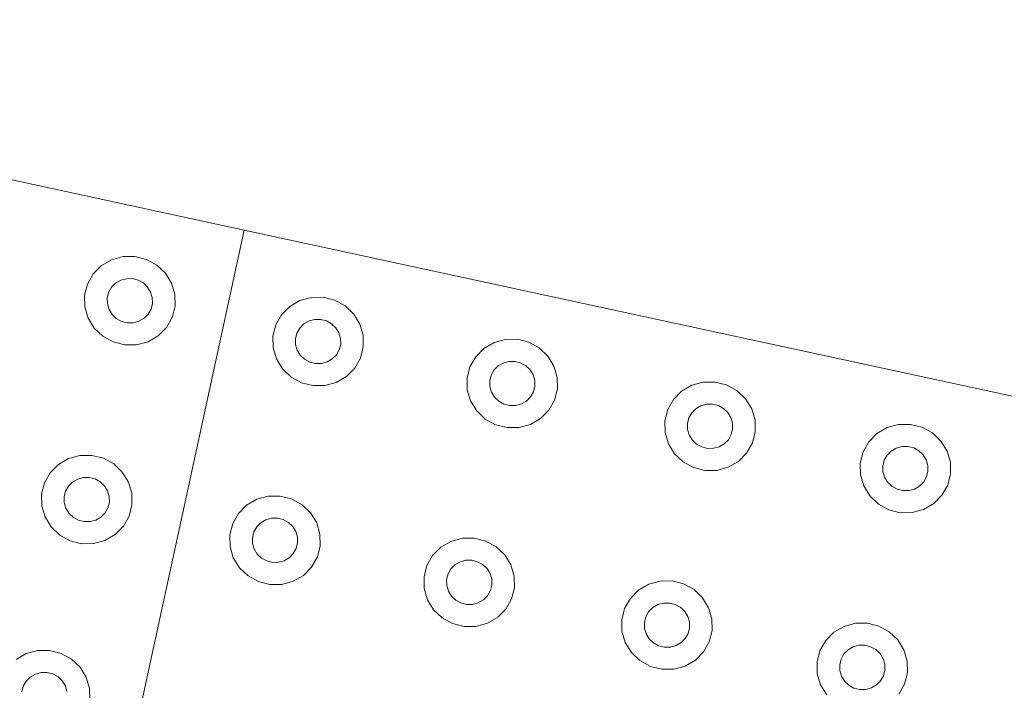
# Model space of a CAD drawing. Extents: x 5066 to 9756, y -2696 to -1109.
# Tile 150 of 208: x 9404.056 to 9404.551, y -2587.417 to -2587.079. Entities that reach past the tile are written whole.
import ezdxf

# ---------------------------------------------------------------- set-up
doc = ezdxf.new("R2010")
doc.units = 0
doc.header["$MEASUREMENT"] = 0
doc.layers.add('IFC-Elemento construtivo genérico-Contorno', color=253, linetype='CONTINUOUS', lineweight=5)

msp = doc.modelspace()

# ---------------------------------------------------------------- linework, layer by layer
at = {"layer": 'IFC-Elemento construtivo genérico-Contorno', "color": 8, "lineweight": 5}
for p, q in [((9403.68058, -2587.07943), (9404.16925, -2587.18525)), ((9404.06343, -2587.67392), (9404.16925, -2587.18525)), ((9404.16925, -2587.18525), (9404.65792, -2587.29106)), ((9404.09757, -2587.20316), (9404.10269, -2587.20019)), ((9404.10269, -2587.20019), (9404.10843, -2587.19862)), ((9404.10843, -2587.19862), (9404.11441, -2587.19857)), ((9404.11441, -2587.19857), (9404.12019, -2587.20003)), ((9404.12019, -2587.20003), (9404.12542, -2587.20291)), ((9404.09343, -2587.20733), (9404.09757, -2587.20316)), ((9404.12542, -2587.20291), (9404.12972, -2587.207)), ((9404.09054, -2587.21241), (9404.09343, -2587.20733)), ((9404.10468, -2587.21197), (9404.10726, -2587.21049)), ((9404.10726, -2587.21049), (9404.11011, -2587.20971)), ((9404.11011, -2587.20971), (9404.11312, -2587.20968)), ((9404.11312, -2587.20968), (9404.11601, -2587.21041)), ((9404.11601, -2587.21041), (9404.11863, -2587.21185)), ((9404.12972, -2587.207), (9404.1328, -2587.21204)), ((9404.08909, -2587.21807), (9404.09054, -2587.21241)), ((9404.10116, -2587.2166), (9404.10261, -2587.21406)), ((9404.10261, -2587.21406), (9404.10468, -2587.21197)), ((9404.11863, -2587.21185), (9404.12077, -2587.2139)), ((9404.12077, -2587.2139), (9404.1223, -2587.21642)), ((9404.1223, -2587.21642), (9404.12312, -2587.21923)), ((9404.1328, -2587.21204), (9404.13445, -2587.21767)), ((9404.08909, -2587.21807), (9404.08921, -2587.22392)), ((9404.10046, -2587.21944), (9404.10116, -2587.2166)), ((9404.10046, -2587.21944), (9404.10054, -2587.22236)), ((9404.12312, -2587.21923), (9404.1232, -2587.22216)), ((9404.13445, -2587.21767), (9404.13456, -2587.22351)), ((9404.19222, -2587.22365), (9404.19734, -2587.22068)), ((9404.19734, -2587.22068), (9404.20308, -2587.21912)), ((9404.20308, -2587.21912), (9404.20902, -2587.21906)), ((9404.20902, -2587.21906), (9404.21484, -2587.22052)), ((9404.21484, -2587.22052), (9404.22007, -2587.2234)), ((9404.08921, -2587.22392), (9404.09085, -2587.22955)), ((9404.10054, -2587.22236), (9404.10136, -2587.22517)), ((9404.10136, -2587.22517), (9404.10288, -2587.22769)), ((9404.12105, -2587.22753), (9404.12249, -2587.22498)), ((9404.12249, -2587.22498), (9404.1232, -2587.22216)), ((9404.13312, -2587.22917), (9404.13456, -2587.22351)), ((9404.18808, -2587.22782), (9404.19222, -2587.22365)), ((9404.22007, -2587.2234), (9404.22437, -2587.2275)), ((9404.09085, -2587.22955), (9404.09394, -2587.23459)), ((9404.10288, -2587.22769), (9404.10503, -2587.22974)), ((9404.10503, -2587.22974), (9404.10765, -2587.23118)), ((9404.10765, -2587.23118), (9404.11054, -2587.23191)), ((9404.11355, -2587.23188), (9404.1164, -2587.2311)), ((9404.1164, -2587.2311), (9404.11898, -2587.22961)), ((9404.11898, -2587.22961), (9404.12105, -2587.22753)), ((9404.13023, -2587.23426), (9404.13312, -2587.22917)), ((9404.18519, -2587.23291), (9404.18808, -2587.22782)), ((9404.19933, -2587.23247), (9404.20191, -2587.23098)), ((9404.20191, -2587.23098), (9404.20476, -2587.2302)), ((9404.20476, -2587.2302), (9404.20777, -2587.23018)), ((9404.20777, -2587.23018), (9404.21066, -2587.23091)), ((9404.21066, -2587.23091), (9404.21327, -2587.23235)), ((9404.22437, -2587.2275), (9404.22745, -2587.23253)), ((9404.09394, -2587.23459), (9404.09823, -2587.23868)), ((9404.11054, -2587.23191), (9404.11355, -2587.23188)), ((9404.12609, -2587.23843), (9404.13023, -2587.23426)), ((9404.18374, -2587.23857), (9404.18519, -2587.23291)), ((9404.19581, -2587.2371), (9404.19726, -2587.23456)), ((9404.19726, -2587.23456), (9404.19933, -2587.23247)), ((9404.21327, -2587.23235), (9404.21542, -2587.23439)), ((9404.21542, -2587.23439), (9404.21695, -2587.23691)), ((9404.22745, -2587.23253), (9404.22909, -2587.23816)), ((9404.09823, -2587.23868), (9404.10347, -2587.24156)), ((9404.12097, -2587.2414), (9404.12609, -2587.23843)), ((9404.18374, -2587.23857), (9404.18386, -2587.24442)), ((9404.19511, -2587.23993), (9404.19581, -2587.2371)), ((9404.19511, -2587.23993), (9404.19515, -2587.24285)), ((9404.21695, -2587.23691), (9404.21777, -2587.23972)), ((9404.21777, -2587.23972), (9404.21784, -2587.24265)), ((9404.22909, -2587.23816), (9404.22921, -2587.24401)), ((9404.29495, -2587.24182), (9404.3007, -2587.24026)), ((9404.3007, -2587.24026), (9404.30667, -2587.2402)), ((9404.30667, -2587.2402), (9404.31245, -2587.24166)), ((9404.10347, -2587.24156), (9404.10929, -2587.24302)), ((9404.10929, -2587.24302), (9404.11523, -2587.24297)), ((9404.11523, -2587.24297), (9404.12097, -2587.2414)), ((9404.18386, -2587.24442), (9404.1855, -2587.25005)), ((9404.19515, -2587.24285), (9404.19601, -2587.24567)), ((9404.19601, -2587.24567), (9404.19753, -2587.24819)), ((9404.2157, -2587.24802), (9404.2171, -2587.24548)), ((9404.2171, -2587.24548), (9404.21784, -2587.24265)), ((9404.22777, -2587.24967), (9404.22921, -2587.24401)), ((9404.2857, -2587.24896), (9404.28984, -2587.24479)), ((9404.28984, -2587.24479), (9404.29495, -2587.24182)), ((9404.31245, -2587.24166), (9404.31769, -2587.24454)), ((9404.31769, -2587.24454), (9404.32198, -2587.24863)), ((9404.1855, -2587.25005), (9404.18859, -2587.25508)), ((9404.19753, -2587.24819), (9404.19968, -2587.25023)), ((9404.19968, -2587.25023), (9404.2023, -2587.25167)), ((9404.21105, -2587.25159), (9404.21359, -2587.25011)), ((9404.21359, -2587.25011), (9404.2157, -2587.24802)), ((9404.22488, -2587.25475), (9404.22777, -2587.24967)), ((9404.2828, -2587.25405), (9404.2857, -2587.24896)), ((9404.32198, -2587.24863), (9404.32507, -2587.25367)), ((9404.18859, -2587.25508), (9404.19288, -2587.25918)), ((9404.2023, -2587.25167), (9404.20519, -2587.2524)), ((9404.20519, -2587.2524), (9404.2082, -2587.25237)), ((9404.2082, -2587.25237), (9404.21105, -2587.25159)), ((9404.22073, -2587.25892), (9404.22488, -2587.25475)), ((9404.28136, -2587.25971), (9404.2828, -2587.25405)), ((9404.29347, -2587.25824), (9404.29488, -2587.2557)), ((9404.29488, -2587.2557), (9404.29698, -2587.25361)), ((9404.29698, -2587.25361), (9404.29952, -2587.25213)), ((9404.29952, -2587.25213), (9404.30238, -2587.25134)), ((9404.30238, -2587.25134), (9404.30538, -2587.25132)), ((9404.30538, -2587.25132), (9404.30827, -2587.25204)), ((9404.30827, -2587.25204), (9404.31089, -2587.25348)), ((9404.31089, -2587.25348), (9404.31304, -2587.25553)), ((9404.31304, -2587.25553), (9404.31456, -2587.25805)), ((9404.32507, -2587.25367), (9404.32671, -2587.2593)), ((9404.19288, -2587.25918), (9404.19812, -2587.26205)), ((9404.21562, -2587.2619), (9404.22073, -2587.25892)), ((9404.28136, -2587.25971), (9404.28148, -2587.26555)), ((9404.29273, -2587.26107), (9404.29347, -2587.25824)), ((9404.31456, -2587.25805), (9404.31542, -2587.26087)), ((9404.31542, -2587.26087), (9404.31546, -2587.26379)), ((9404.32671, -2587.2593), (9404.32683, -2587.26514)), ((9404.19812, -2587.26205), (9404.2039, -2587.26351)), ((9404.2039, -2587.26351), (9404.20988, -2587.26346)), ((9404.20988, -2587.26346), (9404.21562, -2587.2619)), ((9404.28148, -2587.26555), (9404.28312, -2587.27118)), ((9404.29273, -2587.26107), (9404.2928, -2587.26399)), ((9404.2928, -2587.26399), (9404.29363, -2587.2668)), ((9404.31476, -2587.26661), (9404.31546, -2587.26379)), ((9404.32538, -2587.2708), (9404.32683, -2587.26514)), ((9404.38925, -2587.26632), (9404.39437, -2587.26335)), ((9404.39437, -2587.26335), (9404.40011, -2587.26178)), ((9404.40011, -2587.26178), (9404.40609, -2587.26173)), ((9404.40609, -2587.26173), (9404.41187, -2587.26319)), ((9404.41187, -2587.26319), (9404.4171, -2587.26607)), ((9404.29363, -2587.2668), (9404.29515, -2587.26932)), ((9404.29515, -2587.26932), (9404.2973, -2587.27137)), ((9404.31124, -2587.27125), (9404.31331, -2587.26916)), ((9404.31331, -2587.26916), (9404.31476, -2587.26661)), ((9404.32249, -2587.27589), (9404.32538, -2587.2708)), ((9404.38222, -2587.27558), (9404.38511, -2587.27049)), ((9404.38511, -2587.27049), (9404.38925, -2587.26632)), ((9404.4171, -2587.26607), (9404.4214, -2587.27016)), ((9404.4214, -2587.27016), (9404.42448, -2587.2752)), ((9404.28312, -2587.27118), (9404.2862, -2587.27622)), ((9404.2973, -2587.27137), (9404.29991, -2587.27281)), ((9404.29991, -2587.27281), (9404.3028, -2587.27354)), ((9404.3028, -2587.27354), (9404.30581, -2587.27351)), ((9404.30581, -2587.27351), (9404.30866, -2587.27273)), ((9404.30866, -2587.27273), (9404.31124, -2587.27125)), ((9404.31835, -2587.28007), (9404.32249, -2587.27589)), ((9404.38077, -2587.28124), (9404.38222, -2587.27558)), ((9404.39433, -2587.27722), (9404.3964, -2587.27513)), ((9404.3964, -2587.27513), (9404.39894, -2587.27365)), ((9404.39894, -2587.27365), (9404.40183, -2587.27287)), ((9404.40183, -2587.27287), (9404.4048, -2587.27284)), ((9404.4048, -2587.27284), (9404.40769, -2587.27357)), ((9404.40769, -2587.27357), (9404.4103, -2587.27501)), ((9404.4103, -2587.27501), (9404.41245, -2587.27706)), ((9404.42448, -2587.2752), (9404.42613, -2587.28083)), ((9404.2862, -2587.27622), (9404.2905, -2587.28031)), ((9404.2905, -2587.28031), (9404.29573, -2587.28319)), ((9404.31323, -2587.28303), (9404.31835, -2587.28007)), ((9404.39214, -2587.28259), (9404.39288, -2587.27976)), ((9404.39288, -2587.27976), (9404.39433, -2587.27722)), ((9404.41245, -2587.27706), (9404.41402, -2587.27958)), ((9404.41402, -2587.27958), (9404.41484, -2587.28239)), ((9404.42613, -2587.28083), (9404.42624, -2587.28667)), ((9404.29573, -2587.28319), (9404.30155, -2587.28465)), ((9404.30155, -2587.28465), (9404.30749, -2587.2846)), ((9404.30749, -2587.2846), (9404.31323, -2587.28303)), ((9404.38077, -2587.28124), (9404.38089, -2587.28708)), ((9404.39214, -2587.28259), (9404.39222, -2587.28551)), ((9404.39222, -2587.28551), (9404.39304, -2587.28833)), ((9404.41417, -2587.28814), (9404.41488, -2587.28531)), ((9404.41484, -2587.28239), (9404.41488, -2587.28531)), ((9404.48745, -2587.28758), (9404.49257, -2587.28461)), ((9404.49257, -2587.28461), (9404.49831, -2587.28305)), ((9404.49831, -2587.28305), (9404.50429, -2587.283)), ((9404.50429, -2587.283), (9404.51007, -2587.28446)), ((9404.51007, -2587.28446), (9404.5153, -2587.28733)), ((9404.38089, -2587.28708), (9404.38257, -2587.29271)), ((9404.39304, -2587.28833), (9404.39456, -2587.29085)), ((9404.41066, -2587.29278), (9404.41273, -2587.29069)), ((9404.41273, -2587.29069), (9404.41417, -2587.28814)), ((9404.4248, -2587.29233), (9404.42624, -2587.28667)), ((9404.48331, -2587.29175), (9404.48745, -2587.28758)), ((9404.5153, -2587.28733), (9404.5196, -2587.29142)), ((9404.38257, -2587.29271), (9404.38566, -2587.29775)), ((9404.39456, -2587.29085), (9404.39671, -2587.2929)), ((9404.39671, -2587.2929), (9404.39933, -2587.29434)), ((9404.39933, -2587.29434), (9404.40226, -2587.29507)), ((9404.40226, -2587.29507), (9404.40523, -2587.29504)), ((9404.40523, -2587.29504), (9404.40808, -2587.29425)), ((9404.40808, -2587.29425), (9404.41066, -2587.29278)), ((9404.42191, -2587.29742), (9404.4248, -2587.29233)), ((9404.48042, -2587.29684), (9404.48331, -2587.29175)), ((9404.4946, -2587.2964), (9404.49714, -2587.29491)), ((9404.49714, -2587.29491), (9404.50003, -2587.29413)), ((9404.50003, -2587.29413), (9404.503, -2587.2941)), ((9404.503, -2587.2941), (9404.50589, -2587.29484)), ((9404.50589, -2587.29484), (9404.50851, -2587.29627)), ((9404.5196, -2587.29142), (9404.52269, -2587.29646)), ((9404.07593, -2587.30317), (9404.08101, -2587.3002)), ((9404.08101, -2587.3002), (9404.08675, -2587.29863)), ((9404.08675, -2587.29863), (9404.09273, -2587.29858)), ((9404.09273, -2587.29858), (9404.09851, -2587.30004)), ((9404.09851, -2587.30004), (9404.10374, -2587.30292)), ((9404.38566, -2587.29775), (9404.38995, -2587.30184)), ((9404.41777, -2587.30159), (9404.42191, -2587.29742)), ((9404.47898, -2587.3025), (9404.48042, -2587.29684)), ((9404.49109, -2587.30103), (9404.49253, -2587.29848)), ((9404.49253, -2587.29848), (9404.4946, -2587.2964)), ((9404.50851, -2587.29627), (9404.51066, -2587.29832)), ((9404.51066, -2587.29832), (9404.51222, -2587.30084)), ((9404.52269, -2587.29646), (9404.52433, -2587.30209)), ((9404.07175, -2587.30734), (9404.07593, -2587.30317)), ((9404.10374, -2587.30292), (9404.10804, -2587.30701)), ((9404.38995, -2587.30184), (9404.39515, -2587.30472)), ((9404.39515, -2587.30472), (9404.40097, -2587.30618)), ((9404.40695, -2587.30612), (9404.41265, -2587.30456)), ((9404.41265, -2587.30456), (9404.41777, -2587.30159)), ((9404.47898, -2587.3025), (9404.47909, -2587.30834)), ((9404.49034, -2587.30386), (9404.49109, -2587.30103)), ((9404.49034, -2587.30386), (9404.49042, -2587.30678)), ((9404.51222, -2587.30084), (9404.51304, -2587.30365)), ((9404.51304, -2587.30365), (9404.51308, -2587.30658)), ((9404.52433, -2587.30209), (9404.52445, -2587.30794)), ((9404.0689, -2587.31243), (9404.07175, -2587.30734)), ((9404.08304, -2587.31199), (9404.08562, -2587.3105)), ((9404.08562, -2587.3105), (9404.08847, -2587.30972)), ((9404.08847, -2587.30972), (9404.09144, -2587.30969)), ((9404.09144, -2587.30969), (9404.09437, -2587.31043)), ((9404.09437, -2587.31043), (9404.09695, -2587.31186)), ((9404.10804, -2587.30701), (9404.11113, -2587.31205)), ((9404.40097, -2587.30618), (9404.40695, -2587.30612)), ((9404.47909, -2587.30834), (9404.48077, -2587.31398)), ((9404.49042, -2587.30678), (9404.49124, -2587.3096)), ((9404.49124, -2587.3096), (9404.49277, -2587.31212)), ((9404.51093, -2587.31195), (9404.51238, -2587.30941)), ((9404.51238, -2587.30941), (9404.51308, -2587.30658)), ((9404.523, -2587.3136), (9404.52445, -2587.30794)), ((9404.06745, -2587.31809), (9404.0689, -2587.31243)), ((9404.07952, -2587.31662), (9404.08097, -2587.31407)), ((9404.08097, -2587.31407), (9404.08304, -2587.31199)), ((9404.09695, -2587.31186), (9404.09909, -2587.31391)), ((9404.09909, -2587.31391), (9404.10066, -2587.31643)), ((9404.11113, -2587.31205), (9404.1128, -2587.31768)), ((9404.48077, -2587.31398), (9404.48386, -2587.31901)), ((9404.49277, -2587.31212), (9404.49491, -2587.31416)), ((9404.49491, -2587.31416), (9404.49753, -2587.3156)), ((9404.50628, -2587.31552), (9404.50886, -2587.31404)), ((9404.50886, -2587.31404), (9404.51093, -2587.31195)), ((9404.52011, -2587.31868), (9404.523, -2587.3136)), ((9404.06745, -2587.31809), (9404.06757, -2587.32393)), ((9404.07882, -2587.31945), (9404.07952, -2587.31662)), ((9404.07882, -2587.31945), (9404.07886, -2587.32237)), ((9404.10066, -2587.31643), (9404.10148, -2587.31925)), ((9404.10148, -2587.31925), (9404.10155, -2587.32217)), ((9404.1128, -2587.31768), (9404.11288, -2587.32353)), ((9404.17566, -2587.3207), (9404.1814, -2587.31913)), ((9404.1814, -2587.31913), (9404.18738, -2587.31907)), ((9404.18738, -2587.31907), (9404.19316, -2587.32053)), ((9404.48386, -2587.31901), (9404.48816, -2587.32311)), ((9404.49753, -2587.3156), (9404.50042, -2587.31633)), ((9404.50042, -2587.31633), (9404.50343, -2587.3163)), ((9404.50343, -2587.3163), (9404.50628, -2587.31552)), ((9404.51597, -2587.32285), (9404.52011, -2587.31868)), ((9404.06757, -2587.32393), (9404.06921, -2587.32956)), ((9404.07886, -2587.32237), (9404.07968, -2587.32519)), ((9404.07968, -2587.32519), (9404.08124, -2587.3277)), ((9404.09937, -2587.32754), (9404.10081, -2587.325)), ((9404.10081, -2587.325), (9404.10155, -2587.32217)), ((9404.11148, -2587.32919), (9404.11288, -2587.32353)), ((9404.1664, -2587.32783), (9404.17054, -2587.32366)), ((9404.17054, -2587.32366), (9404.17566, -2587.3207)), ((9404.19316, -2587.32053), (9404.19839, -2587.32341)), ((9404.19839, -2587.32341), (9404.20269, -2587.32751)), ((9404.48816, -2587.32311), (9404.49335, -2587.32598)), ((9404.51085, -2587.32582), (9404.51597, -2587.32285)), ((9404.06921, -2587.32956), (9404.0723, -2587.3346)), ((9404.08124, -2587.3277), (9404.08339, -2587.32975)), ((9404.08339, -2587.32975), (9404.08601, -2587.33119)), ((9404.09476, -2587.33111), (9404.0973, -2587.32963)), ((9404.0973, -2587.32963), (9404.09937, -2587.32754)), ((9404.10859, -2587.33427), (9404.11148, -2587.32919)), ((9404.16355, -2587.33292), (9404.1664, -2587.32783)), ((9404.18023, -2587.331), (9404.18312, -2587.33022)), ((9404.18312, -2587.33022), (9404.18609, -2587.33019)), ((9404.18609, -2587.33019), (9404.18898, -2587.33092)), ((9404.20269, -2587.32751), (9404.20577, -2587.33254)), ((9404.49335, -2587.32598), (9404.49917, -2587.32744)), ((9404.49917, -2587.32744), (9404.50515, -2587.32739)), ((9404.50515, -2587.32739), (9404.51085, -2587.32582)), ((9404.0723, -2587.3346), (9404.07659, -2587.33869)), ((9404.08601, -2587.33119), (9404.0889, -2587.33192)), ((9404.0889, -2587.33192), (9404.09187, -2587.33189)), ((9404.09187, -2587.33189), (9404.09476, -2587.33111)), ((9404.10445, -2587.33844), (9404.10859, -2587.33427)), ((9404.1621, -2587.33858), (9404.16355, -2587.33292)), ((9404.17417, -2587.33711), (9404.17562, -2587.33457)), ((9404.17562, -2587.33457), (9404.17769, -2587.33248)), ((9404.17769, -2587.33248), (9404.18023, -2587.331)), ((9404.18898, -2587.33092), (9404.19159, -2587.33236)), ((9404.19159, -2587.33236), (9404.19374, -2587.3344)), ((9404.19374, -2587.3344), (9404.1953, -2587.33692)), ((9404.20577, -2587.33254), (9404.20741, -2587.33818)), ((9404.07659, -2587.33869), (9404.08183, -2587.34157)), ((9404.09933, -2587.34141), (9404.10445, -2587.33844)), ((9404.1621, -2587.33858), (9404.16222, -2587.34443)), ((9404.17347, -2587.33994), (9404.17417, -2587.33711)), ((9404.17347, -2587.33994), (9404.17351, -2587.34286)), ((9404.1953, -2587.33692), (9404.19613, -2587.33974)), ((9404.19613, -2587.33974), (9404.19616, -2587.34266)), ((9404.20741, -2587.33818), (9404.20753, -2587.34402)), ((9404.27902, -2587.34027), (9404.28499, -2587.34021)), ((9404.28499, -2587.34021), (9404.29081, -2587.34168)), ((9404.08183, -2587.34157), (9404.08761, -2587.34303)), ((9404.08761, -2587.34303), (9404.09359, -2587.34298)), ((9404.09359, -2587.34298), (9404.09933, -2587.34141)), ((9404.16222, -2587.34443), (9404.16386, -2587.35006)), ((9404.17351, -2587.34286), (9404.17433, -2587.34568)), ((9404.19546, -2587.34549), (9404.19616, -2587.34266)), ((9404.20613, -2587.34968), (9404.20753, -2587.34402)), ((9404.26405, -2587.34897), (9404.2682, -2587.3448)), ((9404.2682, -2587.3448), (9404.27327, -2587.34183)), ((9404.27327, -2587.34183), (9404.27902, -2587.34027)), ((9404.29081, -2587.34168), (9404.29601, -2587.34455)), ((9404.29601, -2587.34455), (9404.3003, -2587.34864)), ((9404.16386, -2587.35006), (9404.16695, -2587.35509)), ((9404.17433, -2587.34568), (9404.17589, -2587.3482)), ((9404.17589, -2587.3482), (9404.17804, -2587.35025)), ((9404.18941, -2587.3516), (9404.19195, -2587.35012)), ((9404.19195, -2587.35012), (9404.19402, -2587.34803)), ((9404.19402, -2587.34803), (9404.19546, -2587.34549)), ((9404.20323, -2587.35477), (9404.20613, -2587.34968)), ((9404.26116, -2587.35406), (9404.26405, -2587.34897)), ((9404.3003, -2587.34864), (9404.30339, -2587.35368)), ((9404.16695, -2587.35509), (9404.17124, -2587.35919)), ((9404.17804, -2587.35025), (9404.18066, -2587.35168)), ((9404.18066, -2587.35168), (9404.18355, -2587.35241)), ((9404.18355, -2587.35241), (9404.18652, -2587.35238)), ((9404.18652, -2587.35238), (9404.18941, -2587.3516)), ((9404.19909, -2587.35894), (9404.20323, -2587.35477)), ((9404.25972, -2587.35972), (9404.26116, -2587.35406)), ((9404.27323, -2587.35571), (9404.2753, -2587.35362)), ((9404.2753, -2587.35362), (9404.27788, -2587.35214)), ((9404.27788, -2587.35214), (9404.28073, -2587.35135)), ((9404.28073, -2587.35135), (9404.2837, -2587.35133)), ((9404.2837, -2587.35133), (9404.28663, -2587.35206)), ((9404.28663, -2587.35206), (9404.28921, -2587.35349)), ((9404.28921, -2587.35349), (9404.2914, -2587.35554)), ((9404.30339, -2587.35368), (9404.30507, -2587.35931)), ((9404.17124, -2587.35919), (9404.17648, -2587.36206)), ((9404.19398, -2587.36191), (9404.19909, -2587.35894)), ((9404.25972, -2587.35972), (9404.25984, -2587.36556)), ((9404.27109, -2587.36108), (9404.27179, -2587.35825)), ((9404.27179, -2587.35825), (9404.27323, -2587.35571)), ((9404.2914, -2587.35554), (9404.29292, -2587.35806)), ((9404.29292, -2587.35806), (9404.29374, -2587.36088)), ((9404.30507, -2587.35931), (9404.30519, -2587.36516)), ((9404.17648, -2587.36206), (9404.18226, -2587.36352)), ((9404.18226, -2587.36352), (9404.18823, -2587.36347)), ((9404.18823, -2587.36347), (9404.19398, -2587.36191)), ((9404.27109, -2587.36108), (9404.27113, -2587.364)), ((9404.27113, -2587.364), (9404.27195, -2587.36682)), ((9404.29308, -2587.36663), (9404.29382, -2587.3638)), ((9404.29374, -2587.36088), (9404.29382, -2587.3638)), ((9404.36761, -2587.36633), (9404.37273, -2587.36336)), ((9404.37273, -2587.36336), (9404.37847, -2587.36179)), ((9404.37847, -2587.36179), (9404.38441, -2587.36174)), ((9404.38441, -2587.36174), (9404.39023, -2587.3632)), ((9404.39023, -2587.3632), (9404.39546, -2587.36608)), ((9404.25984, -2587.36556), (9404.26148, -2587.37119)), ((9404.27195, -2587.36682), (9404.27351, -2587.36933)), ((9404.27351, -2587.36933), (9404.27566, -2587.37138)), ((9404.28956, -2587.37126), (9404.29163, -2587.36917)), ((9404.29163, -2587.36917), (9404.29308, -2587.36663)), ((9404.30374, -2587.37082), (9404.30519, -2587.36516)), ((9404.36347, -2587.3705), (9404.36761, -2587.36633)), ((9404.39546, -2587.36608), (9404.39976, -2587.37017)), ((9404.26148, -2587.37119), (9404.26456, -2587.37623)), ((9404.27566, -2587.37138), (9404.27827, -2587.37282)), ((9404.27827, -2587.37282), (9404.28116, -2587.37355)), ((9404.28116, -2587.37355), (9404.28413, -2587.37352)), ((9404.28413, -2587.37352), (9404.28702, -2587.37274)), ((9404.28702, -2587.37274), (9404.28956, -2587.37126)), ((9404.30085, -2587.37591), (9404.30374, -2587.37082)), ((9404.36058, -2587.37559), (9404.36347, -2587.3705)), ((9404.37472, -2587.37515), (9404.3773, -2587.37366)), ((9404.3773, -2587.37366), (9404.38015, -2587.37288)), ((9404.38015, -2587.37288), (9404.38316, -2587.37285)), ((9404.38316, -2587.37285), (9404.38605, -2587.37359)), ((9404.38605, -2587.37359), (9404.38866, -2587.37502)), ((9404.39976, -2587.37017), (9404.4028, -2587.37521)), ((9404.26456, -2587.37623), (9404.26886, -2587.38032)), ((9404.29671, -2587.38008), (9404.30085, -2587.37591)), ((9404.35913, -2587.38125), (9404.36058, -2587.37559)), ((9404.3705, -2587.3826), (9404.3712, -2587.37978)), ((9404.3712, -2587.37978), (9404.37265, -2587.37723)), ((9404.37265, -2587.37723), (9404.37472, -2587.37515)), ((9404.38866, -2587.37502), (9404.39081, -2587.37707)), ((9404.39081, -2587.37707), (9404.39234, -2587.37959)), ((9404.39234, -2587.37959), (9404.39316, -2587.3824)), ((9404.4028, -2587.37521), (9404.40448, -2587.38084)), ((9404.26886, -2587.38032), (9404.27409, -2587.3832)), ((9404.27409, -2587.3832), (9404.27988, -2587.38466)), ((9404.27988, -2587.38466), (9404.28585, -2587.38461)), ((9404.28585, -2587.38461), (9404.29159, -2587.38304)), ((9404.29159, -2587.38304), (9404.29671, -2587.38008)), ((9404.35913, -2587.38125), (9404.35925, -2587.38709)), ((9404.3705, -2587.3826), (9404.37054, -2587.38553)), ((9404.39316, -2587.3824), (9404.39323, -2587.38532)), ((9404.40448, -2587.38084), (9404.4046, -2587.38669)), ((9404.46581, -2587.38759), (9404.47093, -2587.38462)), ((9404.47093, -2587.38462), (9404.47667, -2587.38306)), ((9404.47667, -2587.38306), (9404.48261, -2587.383)), ((9404.48261, -2587.383), (9404.48843, -2587.38446)), ((9404.48843, -2587.38446), (9404.49363, -2587.38734)), ((9404.35925, -2587.38709), (9404.36089, -2587.39272)), ((9404.37054, -2587.38553), (9404.3714, -2587.38835)), ((9404.3714, -2587.38835), (9404.37292, -2587.39086)), ((9404.39105, -2587.3907), (9404.39249, -2587.38816)), ((9404.39249, -2587.38816), (9404.39323, -2587.38532)), ((9404.40316, -2587.39235), (9404.4046, -2587.38669)), ((9404.46167, -2587.39176), (9404.46581, -2587.38759)), ((9404.49363, -2587.38734), (9404.49796, -2587.39144)), ((9404.36089, -2587.39272), (9404.36398, -2587.39776)), ((9404.37292, -2587.39086), (9404.37507, -2587.39291)), ((9404.37507, -2587.39291), (9404.37769, -2587.39435)), ((9404.37769, -2587.39435), (9404.38058, -2587.39508)), ((9404.38359, -2587.39505), (9404.38644, -2587.39427)), ((9404.38644, -2587.39427), (9404.38898, -2587.39279)), ((9404.38898, -2587.39279), (9404.39105, -2587.3907)), ((9404.40027, -2587.39743), (9404.40316, -2587.39235)), ((9404.45878, -2587.39685), (9404.46167, -2587.39176)), ((9404.4755, -2587.39493), (9404.47835, -2587.39414)), ((9404.47835, -2587.39414), (9404.48136, -2587.39412)), ((9404.48136, -2587.39412), (9404.48425, -2587.39485)), ((9404.49796, -2587.39144), (9404.50101, -2587.39647)), ((9404.05468, -2587.4013), (9404.05976, -2587.39833)), ((9404.05976, -2587.39833), (9404.0655, -2587.39676)), ((9404.0655, -2587.39676), (9404.07148, -2587.39671)), ((9404.07148, -2587.39671), (9404.0773, -2587.39817)), ((9404.0773, -2587.39817), (9404.08249, -2587.40104)), ((9404.36398, -2587.39776), (9404.36827, -2587.40185)), ((9404.38058, -2587.39508), (9404.38359, -2587.39505)), ((9404.39613, -2587.4016), (9404.40027, -2587.39743)), ((9404.45734, -2587.40251), (9404.45878, -2587.39685)), ((9404.46941, -2587.40104), (9404.47085, -2587.3985)), ((9404.47085, -2587.3985), (9404.47292, -2587.39641)), ((9404.47292, -2587.39641), (9404.4755, -2587.39493)), ((9404.48425, -2587.39485), (9404.48687, -2587.39629)), ((9404.48687, -2587.39629), (9404.48902, -2587.39833)), ((9404.48902, -2587.39833), (9404.49054, -2587.40085)), ((9404.50101, -2587.39647), (9404.50269, -2587.4021)), ((9404.08249, -2587.40104), (9404.08679, -2587.40514)), ((9404.36827, -2587.40185), (9404.37351, -2587.40473)), ((9404.38527, -2587.40613), (9404.39101, -2587.40457)), ((9404.39101, -2587.40457), (9404.39613, -2587.4016)), ((9404.45734, -2587.40251), (9404.45745, -2587.40836)), ((9404.4687, -2587.40387), (9404.46941, -2587.40104)), ((9404.4687, -2587.40387), (9404.46874, -2587.40679)), ((9404.49054, -2587.40085), (9404.49136, -2587.40367)), ((9404.49136, -2587.40367), (9404.49144, -2587.40659)), ((9404.50269, -2587.4021), (9404.5028, -2587.40795)), ((9404.06179, -2587.41011), (9404.06437, -2587.40863)), ((9404.06437, -2587.40863), (9404.06722, -2587.40784)), ((9404.06722, -2587.40784), (9404.07019, -2587.40782)), ((9404.07019, -2587.40782), (9404.07312, -2587.40855)), ((9404.07312, -2587.40855), (9404.07573, -2587.40999)), ((9404.08679, -2587.40514), (9404.08988, -2587.41017)), ((9404.37351, -2587.40473), (9404.37929, -2587.40619)), ((9404.37929, -2587.40619), (9404.38527, -2587.40613)), ((9404.45745, -2587.40836), (9404.45909, -2587.41399)), ((9404.46874, -2587.40679), (9404.4696, -2587.40961)), ((9404.48925, -2587.41196), (9404.4907, -2587.40942)), ((9404.4907, -2587.40942), (9404.49144, -2587.40659)), ((9404.50136, -2587.41361), (9404.5028, -2587.40795)), ((9404.05827, -2587.41474), (9404.05972, -2587.4122)), ((9404.05972, -2587.4122), (9404.06179, -2587.41011)), ((9404.07573, -2587.40999), (9404.07788, -2587.41203)), ((9404.07788, -2587.41203), (9404.07941, -2587.41455)), ((9404.08988, -2587.41017), (9404.09155, -2587.41581)), ((9404.45909, -2587.41399), (9404.46218, -2587.41902)), ((9404.4696, -2587.40961), (9404.47113, -2587.41213)), ((9404.47113, -2587.41213), (9404.47327, -2587.41417)), ((9404.47327, -2587.41417), (9404.47589, -2587.41561)), ((9404.48464, -2587.41553), (9404.48718, -2587.41405)), ((9404.48718, -2587.41405), (9404.48925, -2587.41196)), ((9404.49847, -2587.4187), (9404.50136, -2587.41361)), ((9404.05757, -2587.41757), (9404.05827, -2587.41474)), ((9404.07941, -2587.41455), (9404.08023, -2587.41737)), ((9404.09155, -2587.41581), (9404.09167, -2587.42165)), ((9404.47589, -2587.41561), (9404.47878, -2587.41634)), ((9404.47878, -2587.41634), (9404.48175, -2587.41632)), ((9404.48175, -2587.41632), (9404.48464, -2587.41553))]:
    msp.add_line(p, q, dxfattribs=at)

doc.saveas('drawing.dxf')
